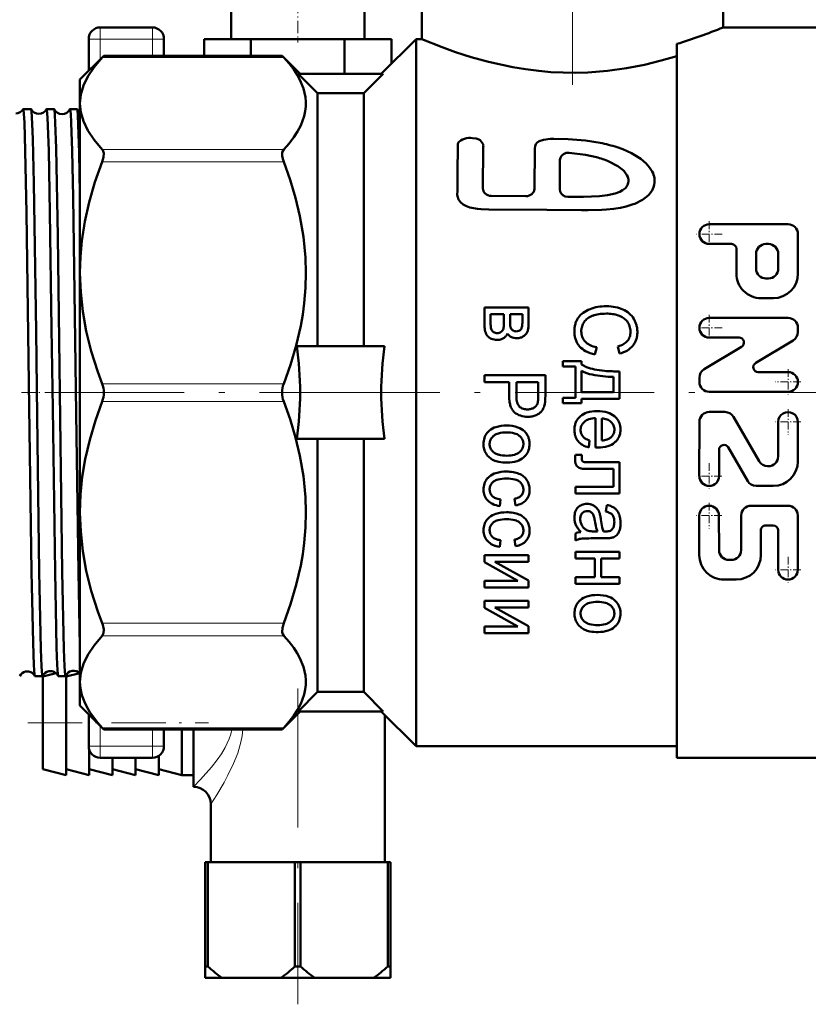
# Model space of a CAD drawing. Extents: x -1438 to 1837, y -1701 to 699.
# Tile 72 of 90: x 975 to 1043, y -313 to -228. Entities that reach past the tile are written whole.
import ezdxf

# ---------------------------------------------------------------- set-up
doc = ezdxf.new("R2010")
doc.units = 0
doc.linetypes.add('DASHDOT', pattern=[18.5, 12, -3, 0.5, -3])

msp = doc.modelspace()

# ---------------------------------------------------------------- linework, layer by layer
at = {"color": 7, "linetype": 'DASHDOT', "lineweight": 18}
for p, q in [((1022.804, -203.546), (1022.804, -235.744)), ((905.429, -260.602), (978.96, -260.602)), ((977.298, -260.602), (1002.94, -260.602)), ((999.354, -260.602), (1064.754, -260.602)), ((999.104, -286.132), (999.104, -313.372))]:
    msp.add_line(p, q, dxfattribs=at)
at = {"color": 7, "lineweight": 50}
for p, q in [((1035.804, -229.102), (1035.804, -218.352)), ((1009.804, -225.352), (1009.804, -230.102)), ((993.354, -227.102), (993.354, -230.102)), ((1004.854, -227.102), (1004.854, -230.102)), ((984.304, -229.102), (982.054, -229.102)), ((986.554, -229.102), (984.304, -229.102)), ((1035.804, -229.102), (1043.804, -229.102)), ((981.054, -230.102), (981.054, -232.852)), ((987.554, -230.102), (987.554, -231.542)), ((995.062, -230.102), (991.021, -230.102)), ((991.021, -230.102), (991.021, -231.542)), ((1003.145, -230.102), (995.062, -230.102)), ((995.062, -230.102), (995.062, -231.542)), ((1007.187, -230.102), (1003.145, -230.102)), ((1003.145, -230.102), (1003.145, -233.102)), ((1006.304, -233.102), (1009.304, -230.102)), ((1007.187, -230.102), (1007.187, -232.219)), ((1009.304, -260.602), (1009.304, -230.102)), ((1009.304, -230.102), (1009.804, -230.102)), ((1031.804, -260.602), (1031.804, -230.531)), ((980.304, -233.602), (982.363, -231.542)), ((982.221, -231.694), (982.363, -231.542)), ((997.744, -231.542), (982.363, -231.542)), ((997.744, -231.542), (997.886, -231.694)), ((999.304, -233.102), (997.744, -231.542)), ((1006.467, -233.102), (999.14, -233.102)), ((1000.804, -234.776), (999.14, -233.102)), ((1004.804, -234.776), (1006.467, -233.102)), ((980.304, -235.657), (980.304, -233.602)), ((1000.804, -234.776), (1004.804, -234.776)), ((1000.804, -256.602), (1000.804, -234.776)), ((1004.804, -256.602), (1004.804, -234.776)), ((980.304, -250.269), (980.304, -235.657)), ((975.41, -236.142), (976.083, -236.142)), ((977.428, -236.142), (978.067, -236.142)), ((979.444, -236.142), (980.053, -236.142)), ((1015.101, -239.186), (1014.834, -238.83)), ((1015.098, -239.473), (1015.073, -242.995)), ((1019.562, -239.557), (1019.525, -243.033)), ((1021.728, -240.536), (1021.703, -243.072)), ((1026.675, -241.028), (1025.948, -240.662)), ((1015.795, -243.631), (1018.788, -243.659)), ((1025.83, -243.574), (1026.489, -243.427)), ((1041.417, -246.083), (1034.614, -246.083)), ((1042.268, -250.335), (1042.268, -246.933)), ((1036.528, -247.784), (1034.614, -247.784)), ((1039.717, -247.784), (1039.504, -247.784)), ((1036.953, -250.335), (1036.953, -248.209)), ((1038.654, -249.909), (1038.654, -248.634)), ((1040.567, -249.909), (1040.567, -248.634)), ((980.304, -260.602), (980.304, -250.269)), ((1039.717, -250.76), (1039.504, -250.76)), ((1040.142, -252.461), (1039.079, -252.461)), ((1015.212, -254.8), (1015.212, -253.257)), ((1019.02, -253.257), (1015.212, -253.257)), ((1015.743, -254.6), (1015.743, -253.837)), ((1016.887, -253.837), (1015.743, -253.837)), ((1016.887, -254.539), (1016.887, -253.837)), ((1017.417, -254.455), (1017.417, -253.837)), ((1018.485, -253.837), (1017.417, -253.837)), ((1018.485, -254.475), (1018.485, -253.837)), ((1019.02, -254.594), (1019.02, -253.257)), ((1016.876, -254.864), (1016.884, -254.727)), ((1016.884, -254.727), (1016.887, -254.539)), ((1017.417, -254.455), (1017.42, -254.64)), ((1017.42, -254.64), (1017.428, -254.768)), ((1041.411, -254.161), (1034.608, -254.161)), ((1016.162, -255.453), (1016.23, -255.464)), ((1016.23, -255.464), (1016.309, -255.47)), ((1018.367, -255.13), (1018.303, -255.208)), ((1042.261, -255.38), (1042.261, -255.012)), ((1015.474, -255.718), (1015.515, -255.764)), ((1037.183, -255.862), (1034.608, -255.862)), ((1041.848, -256.11), (1038.617, -258.048)), ((1006.593, -256.602), (999.014, -256.602)), ((1024.904, -256.697), (1024.729, -257.322)), ((1026.715, -256.626), (1026.876, -257.241)), ((1037.402, -256.652), (1034.17, -258.59)), ((1021.983, -258.356), (1021.983, -257.879)), ((1023.592, -257.879), (1021.983, -257.879)), ((1023.592, -258.185), (1023.592, -257.879)), ((1023.062, -258.356), (1021.983, -258.356)), ((1023.062, -261.049), (1023.062, -258.356)), ((1023.592, -260.578), (1023.592, -258.739)), ((1026.869, -261.155), (1026.869, -258.772)), ((1041.411, -258.838), (1038.836, -258.838)), ((1015.212, -259.716), (1015.212, -259.091)), ((1020.468, -259.091), (1015.212, -259.091)), ((1017.349, -259.716), (1015.212, -259.716)), ((1017.349, -260.927), (1017.349, -259.716)), ((1017.969, -260.937), (1017.969, -259.716)), ((1019.848, -259.716), (1017.969, -259.716)), ((1019.848, -260.924), (1019.848, -259.716)), ((1020.468, -260.872), (1020.468, -259.091)), ((1026.335, -260.578), (1026.335, -259.255)), ((1033.758, -259.688), (1033.758, -259.32)), ((980.304, -270.934), (980.304, -260.602)), ((1009.304, -291.102), (1009.304, -260.602)), ((1026.335, -260.578), (1023.592, -260.578)), ((1031.804, -292.102), (1031.804, -260.602)), ((1041.411, -260.539), (1034.608, -260.539)), ((1019.836, -261.282), (1019.844, -261.136)), ((1019.844, -261.136), (1019.848, -260.924)), ((1020.455, -261.287), (1020.464, -261.107)), ((1020.464, -261.107), (1020.468, -260.872)), ((1021.983, -261.525), (1021.983, -261.049)), ((1023.062, -261.049), (1021.983, -261.049)), ((1023.592, -261.525), (1021.983, -261.525)), ((1026.869, -261.155), (1023.592, -261.155)), ((1023.592, -261.525), (1023.592, -261.155)), ((1018.845, -262.049), (1018.926, -262.051)), ((1034.609, -262.276), (1035.965, -262.277)), ((1024.801, -265.347), (1024.801, -262.796)), ((1025.331, -264.738), (1025.331, -262.829)), ((1026.127, -263.13), (1026.148, -263.15)), ((1033.758, -263.125), (1033.754, -267.802)), ((1036.701, -262.702), (1038.912, -266.532)), ((1040.561, -263.131), (1040.559, -266.107)), ((1042.262, -263.133), (1042.259, -266.534)), ((1006.593, -264.602), (999.014, -264.602)), ((1000.804, -286.428), (1000.804, -264.602)), ((1004.804, -286.428), (1004.804, -264.602)), ((1024.288, -264.732), (1024.205, -265.331)), ((1024.801, -265.347), (1024.815, -265.348)), ((1024.815, -265.348), (1024.852, -265.349)), ((1024.852, -265.349), (1024.891, -265.349)), ((1024.891, -265.349), (1024.922, -265.349)), ((1024.922, -265.35), (1024.946, -265.35)), ((1024.946, -265.35), (1024.964, -265.35)), ((1024.964, -265.35), (1024.973, -265.35)), ((1035.457, -265.535), (1035.455, -267.804)), ((1036.25, -265.323), (1037.929, -268.23)), ((1023.038, -266.334), (1023.037, -266.436)), ((1023.044, -266.218), (1023.038, -266.334)), ((1023.052, -266.101), (1023.044, -266.218)), ((1023.065, -265.969), (1023.052, -266.101)), ((1023.603, -265.969), (1023.065, -265.969)), ((1023.603, -266.223), (1023.603, -265.969)), ((1023.606, -266.313), (1023.603, -266.223)), ((1023.613, -266.378), (1023.606, -266.313)), ((1023.769, -266.582), (1023.775, -266.584)), ((1026.869, -266.61), (1024.359, -266.61)), ((1026.869, -269.302), (1026.869, -266.61)), ((1026.335, -267.189), (1024.438, -267.189)), ((1026.335, -268.726), (1026.335, -267.189)), ((1039.648, -266.957), (1039.708, -266.957)), ((1023.062, -269.302), (1023.062, -268.726)), ((1026.335, -268.726), (1023.062, -268.726)), ((1038.664, -268.655), (1040.131, -268.658)), ((1016.607, -269.823), (1016.524, -270.393)), ((1017.804, -269.775), (1017.901, -270.339)), ((1026.869, -269.302), (1023.062, -269.302)), ((980.304, -285.547), (980.304, -270.934)), ((1023.724, -270.938), (1023.653, -271)), ((1024.066, -270.206), (1024.037, -270.206)), ((1025.783, -270.306), (1025.697, -270.873)), ((1041.402, -270.358), (1038.213, -270.36)), ((1033.75, -271.215), (1033.753, -274.616)), ((1035.45, -271.213), (1035.453, -274.189)), ((1037.364, -271.211), (1037.366, -274.188)), ((1042.253, -271.207), (1042.257, -275.884)), ((1024.973, -272.586), (1024.736, -272.586)), ((1025.478, -272.586), (1025.501, -272.587)), ((1025.501, -272.587), (1025.541, -272.588)), ((1025.541, -272.588), (1025.571, -272.588)), ((1025.571, -272.588), (1025.593, -272.589)), ((1025.593, -272.589), (1025.61, -272.589)), ((1025.61, -272.589), (1025.623, -272.589)), ((1025.623, -272.589), (1025.633, -272.589)), ((1025.633, -272.589), (1025.64, -272.589)), ((1025.64, -272.589), (1025.645, -272.589)), ((1025.645, -272.589), (1025.646, -272.589)), ((1026.202, -272.425), (1026.16, -272.462)), ((1039.066, -272.486), (1039.067, -274.607)), ((1040.128, -272.06), (1039.49, -272.06)), ((1040.554, -272.484), (1040.557, -275.886)), ((1016.607, -273.337), (1016.524, -273.907)), ((1017.804, -273.289), (1017.901, -273.853)), ((1023.062, -273.356), (1023.062, -272.75)), ((1025.517, -273.172), (1024.657, -273.172)), ((1023.062, -274.921), (1023.062, -274.341)), ((1026.869, -274.341), (1023.062, -274.341)), ((1026.869, -274.921), (1026.869, -274.341)), ((1015.212, -275.244), (1015.212, -274.619)), ((1019.02, -274.619), (1015.212, -274.619)), ((1019.02, -275.199), (1019.02, -274.619)), ((1024.75, -274.921), (1023.062, -274.921)), ((1024.75, -276.528), (1024.75, -274.921)), ((1026.869, -274.921), (1025.284, -274.921)), ((1025.284, -276.528), (1025.284, -274.921)), ((1036.517, -275.039), (1036.304, -275.039)), ((1015.212, -275.244), (1018.098, -276.851)), ((1019.02, -275.199), (1016.116, -275.199)), ((1016.116, -275.199), (1019.02, -276.806)), ((980.167, -276.062), (980.304, -282.503)), ((1015.212, -277.431), (1015.212, -276.851)), ((1018.098, -276.851), (1015.212, -276.851)), ((1019.02, -277.431), (1019.02, -276.806)), ((1023.062, -277.108), (1023.062, -276.528)), ((1024.75, -276.528), (1023.062, -276.528)), ((1026.869, -276.528), (1025.284, -276.528)), ((1026.869, -277.108), (1026.869, -276.528)), ((1036.943, -276.735), (1035.88, -276.74)), ((1019.02, -277.431), (1015.212, -277.431)), ((1026.869, -277.108), (1023.062, -277.108)), ((1015.212, -279.18), (1015.212, -278.555)), ((1019.02, -278.555), (1015.212, -278.555)), ((1019.02, -279.135), (1019.02, -278.555)), ((1015.212, -279.18), (1018.098, -280.787)), ((1019.02, -279.135), (1016.116, -279.135)), ((1016.116, -279.135), (1019.02, -280.742)), ((1015.212, -281.367), (1015.212, -280.787)), ((1018.098, -280.787), (1015.212, -280.787)), ((1019.02, -281.367), (1019.02, -280.742)), ((1019.02, -281.367), (1015.212, -281.367)), ((976.419, -285.061), (977.075, -285.061)), ((977.104, -285.102), (978.251, -284.815)), ((977.104, -293.102), (977.104, -285.102)), ((978.436, -285.061), (979.06, -285.061)), ((979.104, -285.102), (980.28, -284.808)), ((979.104, -293.602), (979.104, -284.977)), ((980.304, -287.602), (980.304, -285.547)), ((1000.804, -286.428), (999.14, -288.102)), ((1000.804, -286.428), (1004.804, -286.428)), ((1004.804, -286.428), (1006.467, -288.102)), ((980.304, -287.602), (982.363, -289.662)), ((981.054, -288.352), (981.054, -291.102)), ((999.304, -288.102), (997.744, -289.662)), ((1006.467, -288.102), (999.14, -288.102)), ((1006.304, -288.102), (1009.304, -291.102)), ((1006.604, -288.402), (1006.604, -301.102)), ((982.363, -289.662), (982.221, -289.509)), ((997.886, -289.509), (997.744, -289.662)), ((997.744, -289.662), (982.363, -289.662)), ((987.554, -289.662), (987.554, -291.102)), ((989.104, -293.602), (989.104, -289.662)), ((990.104, -294.602), (990.104, -289.662)), ((1009.304, -291.102), (1031.804, -291.102)), ((981.104, -293.602), (981.104, -291.414)), ((984.304, -292.102), (982.054, -292.102)), ((983.104, -293.602), (983.104, -292.102)), ((986.554, -292.102), (984.304, -292.102)), ((985.104, -293.602), (985.104, -292.102)), ((987.104, -293.602), (987.104, -291.937)), ((1031.804, -292.102), (1043.804, -292.102)), ((977.104, -293.102), (979.104, -293.602)), ((979.104, -293.102), (981.104, -293.602)), ((981.104, -293.102), (983.104, -293.602)), ((983.104, -293.102), (985.104, -293.602)), ((985.104, -293.102), (987.104, -293.602)), ((987.104, -293.102), (989.104, -293.602)), ((990.104, -293.602), (989.104, -293.602)), ((991.604, -296.102), (991.604, -301.102)), ((991.104, -301.102), (991.348, -301.102)), ((991.104, -301.102), (991.104, -310.102)), ((991.348, -301.102), (991.348, -310.102)), ((998.86, -301.102), (991.348, -301.102)), ((998.86, -301.102), (998.86, -310.102)), ((998.86, -301.102), (999.348, -301.102)), ((999.348, -301.102), (999.348, -310.102)), ((1006.86, -301.102), (999.348, -301.102)), ((1006.86, -301.102), (1006.86, -310.102)), ((1006.86, -301.102), (1007.104, -301.102)), ((1007.104, -301.102), (1007.104, -310.102)), ((991.104, -310.102), (991.348, -310.102)), ((991.104, -311.102), (991.104, -310.102)), ((998.86, -310.102), (999.348, -310.102)), ((1006.86, -310.102), (1007.104, -310.102)), ((1007.104, -311.102), (1007.104, -310.102)), ((991.104, -311.102), (992.559, -311.102)), ((997.649, -311.102), (992.559, -311.102)), ((997.649, -311.102), (1000.559, -311.102)), ((1005.649, -311.102), (1000.559, -311.102)), ((1005.649, -311.102), (1007.104, -311.102))]:
    msp.add_line(p, q, dxfattribs=at)
at = {"color": 7, "linetype": 'DASHDOT', "lineweight": 18, "ltscale": 0.090015}
msp.add_line((999.104, -226.802), (999.104, -230.402), dxfattribs=at)
at = {"color": 7, "lineweight": 18}
for p, q in [((982.054, -230.102), (982.054, -229.102)), ((986.554, -230.102), (986.554, -229.102)), ((982.054, -230.102), (981.054, -230.102)), ((982.054, -230.102), (982.054, -231.852)), ((986.554, -230.102), (982.054, -230.102)), ((987.554, -230.102), (986.554, -230.102)), ((986.554, -230.102), (986.554, -231.542)), ((997.886, -231.694), (982.221, -231.694)), ((997.886, -239.62), (982.221, -239.62)), ((997.886, -240.702), (982.221, -240.702)), ((997.886, -259.836), (982.221, -259.836)), ((997.886, -261.367), (982.221, -261.367)), ((997.886, -280.501), (982.221, -280.501)), ((997.886, -281.584), (982.221, -281.584)), ((982.054, -289.352), (982.054, -291.102)), ((997.886, -289.509), (982.221, -289.509)), ((986.554, -289.662), (986.554, -291.102)), ((981.054, -291.102), (982.054, -291.102)), ((982.054, -291.102), (982.054, -292.102)), ((986.554, -291.102), (982.054, -291.102)), ((986.554, -291.102), (987.554, -291.102)), ((986.554, -291.102), (986.554, -292.102))]:
    msp.add_line(p, q, dxfattribs=at)
at = {"color": 7, "linetype": 'DASHDOT', "lineweight": 18, "ltscale": 0.055273}
for p, q in [((1034.614, -245.828), (1034.614, -248.039)), ((1034.608, -253.906), (1034.608, -256.117)), ((1035.713, -255.012), (1033.502, -255.012)), ((1041.411, -258.583), (1041.411, -260.794)), ((1042.516, -259.688), (1040.305, -259.688)), ((1042.517, -263.132), (1040.306, -263.132)), ((1034.605, -266.698), (1034.605, -268.909)), ((1035.71, -267.803), (1033.499, -267.803)), ((1034.6, -270.108), (1034.6, -272.319)), ((1035.706, -271.214), (1033.495, -271.214)), ((1041.407, -274.78), (1041.407, -276.99)), ((1042.512, -275.885), (1040.301, -275.885))]:
    msp.add_line(p, q, dxfattribs=at)
at = {"color": 7, "linetype": 'DASHDOT', "lineweight": 18, "ltscale": 0.05527}
msp.add_line((1035.72, -246.933), (1033.509, -246.933), dxfattribs=at)
at = {"color": 7, "linetype": 'DASHDOT', "lineweight": 18, "ltscale": 0.041788}
msp.add_line((975.263, -260.602), (976.934, -260.602), dxfattribs=at)
at = {"color": 7, "linetype": 'DASHDOT', "lineweight": 18, "ltscale": 0.040802}
msp.add_line((977.284, -260.602), (978.916, -260.602), dxfattribs=at)
at = {"color": 7, "linetype": 'DASHDOT', "lineweight": 18, "ltscale": 0.055272}
msp.add_line((1041.411, -262.026), (1041.411, -264.237), dxfattribs=at)
at = {"color": 7, "linetype": 'DASHDOT', "lineweight": 18, "ltscale": 0.389999}
msp.add_line((975.804, -289.102), (991.404, -289.102), dxfattribs=at)
at = {"color": 7, "lineweight": 50}
for points in [[(1009.804, -230.102), (1011.558, -230.807), (1012.711, -231.223), (1014.061, -231.659), (1015.566, -232.078), (1017.658, -232.535), (1018.76, -232.716), (1019.891, -232.858), (1020.941, -232.948), (1022.003, -232.999), (1023.069, -233.01), (1024.135, -232.979), (1025.829, -232.846), (1027.478, -232.618), (1029.017, -232.32), (1030.47, -231.966), (1031.804, -231.58)], [(982.221, -231.694), (981.515, -232.527), (980.978, -233.333), (980.601, -234.119), (980.378, -234.891), (980.304, -235.657)], [(997.886, -239.62), (998.344, -239.101), (998.748, -238.575), (999.079, -238.067), (999.353, -237.554), (999.655, -236.744), (999.746, -236.335), (999.795, -235.925), (999.801, -235.517), (999.766, -235.109), (999.594, -234.369), (999.291, -233.635), (999.042, -233.185), (998.748, -232.739), (998.344, -232.214), (997.886, -231.694)], [(980.304, -235.657), (980.378, -236.423), (980.601, -237.196), (980.978, -237.981), (981.515, -238.787), (982.221, -239.62)], [(975.41, -236.142), (975.412, -236.143), (975.413, -236.144), (975.416, -236.148), (975.421, -236.157), (975.43, -236.19), (975.47, -236.569), (975.509, -237.31), (975.586, -239.745), (975.694, -245.094), (975.931, -261.863), (976.134, -276.062)], [(976.092, -236.151), (976.102, -236.186), (976.123, -236.337), (976.185, -237.411), (976.23, -238.748), (976.317, -242.542), (976.51, -255.292), (976.605, -262.642), (976.795, -276.062)], [(977.428, -236.142), (977.431, -236.143), (977.433, -236.145), (977.437, -236.152), (977.443, -236.168), (977.454, -236.225), (977.507, -236.875), (977.604, -239.737), (977.712, -245.076), (977.859, -255.084), (977.95, -261.973), (978.152, -276.062)], [(978.077, -236.153), (978.095, -236.235), (978.13, -236.63), (978.166, -237.324), (978.235, -239.509), (978.379, -247.098), (978.592, -262.828), (978.78, -276.062)], [(979.444, -236.142), (979.446, -236.143), (979.448, -236.144), (979.451, -236.148), (979.455, -236.157), (979.464, -236.19), (979.504, -236.569), (979.544, -237.308), (979.62, -239.745), (979.704, -243.744), (979.861, -254.019), (979.971, -262.398), (980.167, -276.062)], [(980.064, -236.157), (980.083, -236.252), (980.121, -236.702), (980.158, -237.483), (980.231, -239.924), (980.304, -243.417)], [(1014.834, -238.83), (1014.658, -238.741), (1014.502, -238.694), (1014.174, -238.641)], [(1013.158, -238.844), (1013.01, -238.981), (1012.922, -239.158), (1012.912, -239.246)], [(1013.479, -238.703), (1013.307, -238.764), (1013.158, -238.844)], [(1025.183, -239.057), (1023.929, -238.859), (1022.429, -238.737), (1021.21, -238.71), (1020.894, -238.72), (1020.315, -238.787), (1019.945, -238.908), (1019.745, -239.045), (1019.638, -239.182), (1019.579, -239.339), (1019.562, -239.557)], [(1027.915, -239.957), (1027.144, -239.612), (1026.663, -239.44)], [(982.221, -240.702), (982.34, -240.293), (982.358, -239.95), (982.272, -239.686), (982.221, -239.62)], [(997.886, -239.62), (997.767, -239.85), (997.749, -240.168), (997.797, -240.43), (997.886, -240.702)], [(1022.522, -239.91), (1022.267, -239.93), (1022.038, -240.024), (1021.869, -240.168), (1021.763, -240.349), (1021.728, -240.536)], [(1024.867, -240.293), (1023.942, -240.088), (1022.522, -239.91)], [(1029.178, -240.846), (1028.709, -240.443), (1028.2, -240.116), (1027.915, -239.957)], [(982.221, -240.702), (981.594, -242.464), (981.097, -244.178), (980.723, -245.854), (980.469, -247.502), (980.345, -248.889), (980.304, -250.269)], [(997.886, -259.836), (998.472, -258.199), (998.965, -256.535), (999.353, -254.848), (999.523, -253.873), (999.655, -252.892), (999.766, -251.579), (999.804, -250.263), (999.766, -248.946), (999.594, -247.159), (999.291, -245.387), (998.911, -243.804), (998.44, -242.241), (997.886, -240.702)], [(1027.195, -241.425), (1026.733, -241.065), (1026.675, -241.028)], [(1029.697, -241.544), (1029.461, -241.173), (1029.178, -240.846)], [(1027.51, -241.847), (1027.27, -241.505), (1027.195, -241.425)], [(1027.638, -242.396), (1027.631, -242.222), (1027.575, -242.002), (1027.51, -241.847)], [(1027.128, -243.155), (1027.375, -242.959), (1027.505, -242.803)], [(1029.395, -243.534), (1029.676, -243.158), (1029.808, -242.885)], [(1012.871, -243.195), (1012.862, -243.533), (1012.878, -243.672)], [(1012.878, -243.672), (1012.964, -243.943), (1013.139, -244.184), (1013.367, -244.37), (1013.652, -244.519), (1013.959, -244.628), (1014.607, -244.753), (1014.937, -244.787), (1015.593, -244.798)], [(1021.703, -243.072), (1021.734, -243.262), (1021.831, -243.436), (1021.988, -243.58), (1022.187, -243.674), (1022.414, -243.711)], [(1022.414, -243.711), (1023.754, -243.719), (1025.138, -243.661), (1025.83, -243.574)], [(1026.489, -243.427), (1026.89, -243.283), (1027.128, -243.155)], [(1028.182, -244.309), (1028.85, -243.97), (1029.192, -243.729), (1029.395, -243.534)], [(1026.961, -244.659), (1027.437, -244.552), (1028.055, -244.361), (1028.182, -244.309)], [(1015.593, -244.798), (1020.588, -244.851), (1023.587, -244.866), (1024.155, -244.863)], [(1024.155, -244.863), (1025.346, -244.844), (1025.755, -244.819)], [(1025.755, -244.819), (1026.348, -244.758), (1026.961, -244.659)], [(980.304, -250.269), (980.364, -251.934), (980.545, -253.609), (980.849, -255.307), (981.28, -257.039), (981.844, -258.814), (982.221, -259.836)], [(982.221, -261.367), (981.635, -263.005), (981.142, -264.669), (980.755, -266.356), (980.506, -267.873), (980.355, -269.4), (980.304, -270.934)], [(997.886, -280.501), (998.472, -278.864), (998.965, -277.2), (999.353, -275.513), (999.523, -274.538), (999.655, -273.557), (999.766, -272.244), (999.804, -270.927), (999.766, -269.611), (999.594, -267.824), (999.291, -266.052), (998.911, -264.469), (998.44, -262.906), (997.886, -261.367)], [(980.304, -270.934), (980.364, -272.599), (980.545, -274.274), (980.849, -275.972), (981.28, -277.703), (981.844, -279.479), (982.221, -280.501)], [(976.134, -276.062), (976.262, -282.198), (976.33, -284.122), (976.384, -284.914), (976.402, -285.027), (976.411, -285.054)], [(976.795, -276.062), (976.937, -282.743), (976.993, -284.233), (977.047, -284.968), (977.066, -285.051), (977.07, -285.058), (977.072, -285.06), (977.075, -285.061)], [(978.152, -276.062), (978.291, -282.59), (978.346, -284.097), (978.4, -284.904), (978.418, -285.022), (978.427, -285.051)], [(978.78, -276.062), (978.921, -282.743), (978.977, -284.233), (979.032, -284.968), (979.051, -285.051), (979.055, -285.058), (979.057, -285.06), (979.06, -285.061)], [(982.221, -281.584), (982.341, -281.35), (982.358, -281.034), (982.273, -280.648), (982.221, -280.501)], [(997.886, -280.501), (997.769, -280.902), (997.75, -281.264), (997.797, -281.445), (997.886, -281.584)], [(982.221, -281.584), (981.515, -282.416), (980.978, -283.222), (980.601, -284.008), (980.378, -284.781), (980.304, -285.547)], [(997.886, -289.509), (998.344, -288.99), (998.748, -288.464), (999.079, -287.956), (999.353, -287.443), (999.655, -286.633), (999.746, -286.224), (999.795, -285.814), (999.801, -285.406), (999.766, -284.998), (999.594, -284.258), (999.291, -283.524), (999.042, -283.075), (998.748, -282.629), (998.344, -282.103), (997.886, -281.584)], [(980.304, -285.547), (980.345, -286.12), (980.47, -286.697), (980.68, -287.279), (980.895, -287.721), (981.159, -288.169), (981.845, -289.087), (982.221, -289.509)]]:
    msp.add_lwpolyline(points, dxfattribs=at)
at = {"color": 7, "lineweight": 18}
for points in [[(990.104, -294.602), (990.696, -293.989), (991.642, -292.925), (992.143, -292.289), (992.504, -291.773), (992.835, -291.225), (993.185, -290.469), (993.314, -290.071), (993.402, -289.662)], [(991.604, -296.102), (992.109, -295.304), (992.741, -294.23), (993.076, -293.609), (993.564, -292.592), (993.913, -291.709), (994.19, -290.767), (994.298, -290.22), (994.367, -289.662)]]:
    msp.add_lwpolyline(points, dxfattribs=at)
at = {"color": 7, "lineweight": 50}
for centre, radius, start, end in [((982.054, -230.102), 1, 90, 180.00001), ((986.554, -230.102), 1, 0, 90), ((1019.506, -189.837), 42.512, 286.81523, 292.54241), ((974.757, -235.783), 0.742, 269.70993, 330.41644), ((975.412, -236.153), 0.0106, 104.50337, 161.18609), ((976.08, -236.154), 0.0122, 14.5031, 72.02455), ((976.754, -235.818), 0.742, 206.65624, 269.91092), ((976.757, -235.818), 0.742, 269.69009, 333.33104), ((977.432, -236.154), 0.0125, 107.84193, 165.36647), ((978.062, -236.156), 0.015, 10.54724, 67.9554), ((978.754, -235.854), 0.74, 203.84143, 269.95408), ((978.758, -235.854), 0.741, 269.66051, 336.12592), ((979.45, -236.157), 0.0154, 111.91768, 169.35409), ((980.045, -236.16), 0.0194, 6.91803, 63.15748), ((980.743, -235.898), 0.727, 200.88308, 232.81229), ((1013.984, -240.468), 1.836, 84.05544, 105.96292), ((2090.412, -252.406), 1077.58, 179.300211, 179.510198), ((1014.449, -239.323), 0.667, 346.93515, 11.85388), ((1022.898, -250.985), 12.143, 71.93693, 79.1561), ((1022.766, -248.253), 8.232, 67.25433, 75.21312), ((1027.97, -242.432), 1.941, 10.04739, 27.20726), ((1026.702, -242.317), 0.939, 328.83825, 355.17572), ((1028.224, -242.34), 1.675, 341.01873, 8.47137), ((1034.614, -246.933), 0.85, 90, 270), ((1041.417, -246.933), 0.85, 0, 90), ((1036.528, -248.209), 0.425, 0, 90), ((1039.504, -248.634), 0.85, 90, 179.99999), ((1039.717, -248.634), 0.85, 0, 90), ((1039.079, -250.335), 2.126, 179.99999, 270), ((1039.504, -249.909), 0.85, 179.99999, 270), ((1039.717, -249.909), 0.85, 270, 360), ((1040.142, -250.335), 2.126, 270, 360), ((1024.792, -255.193), 1.82, 125.94094, 144.06515), ((1025.233, -255.8), 2.57, 110.79895, 125.96167), ((1025.632, -256.849), 3.692, 100.03708, 110.81963), ((1025.484, -256.595), 2.784, 98.52182, 109.33105), ((1025.729, -257.391), 4.243, 89.99793, 100.04197), ((1025.732, -258.252), 4.46, 89.99918, 98.52678), ((1025.729, -257.306), 4.158, 78.87332, 90.00189), ((1025.733, -257.33), 3.539, 81.65052, 90.0012), ((1025.749, -257.22), 3.427, 73.16084, 81.65253), ((1025.993, -255.965), 2.791, 65.26843, 78.88289), ((1026.247, -255.579), 1.712, 56.66306, 73.18738), ((1026.19, -255.539), 2.323, 49.2253, 65.28288), ((1026.458, -255.229), 1.913, 31.43602, 49.23165), ((1017.653, -254.8), 2.441, 180.00084, 187.03061), ((1018.959, -254.6), 3.216, 180.0006, 184.37948), ((1019.046, -254.631), 1.624, 184.83257, 189.32591), ((1016.885, -254.587), 1.597, 349.76795, 355.72467), ((1015.383, -254.475), 3.103, 355.72629, 359.99966), ((1014.388, -254.594), 4.631, 356.95476, 359.99972), ((1025.149, -255.257), 2.17, 164.4251, 172.87202), ((1024.876, -255.182), 1.887, 154.71567, 164.41916), ((1024.593, -255.048), 1.574, 144.10395, 154.70911), ((1024.966, -255.312), 1.399, 154.30153, 162.84873), ((1025.121, -255.386), 1.571, 146.2517, 154.30075), ((1024.836, -255.197), 1.229, 126.07507, 146.1929), ((1025.137, -255.609), 1.74, 109.30365, 126.10119), ((1026.399, -255.348), 1.435, 38.52795, 56.66535), ((1026.538, -255.236), 1.257, 27.97924, 38.47852), ((1026.48, -255.266), 1.322, 17.71285, 27.9753), ((1026.206, -255.381), 2.207, 23.54533, 31.39132), ((1026.299, -255.34), 2.106, 15.49769, 23.54219), ((1026.276, -255.346), 2.129, 7.55183, 15.49305), ((1034.608, -255.012), 0.85, 90, 270), ((1041.411, -255.012), 0.85, 0, 90), ((1016.747, -254.912), 1.528, 187.0351, 195.91853), ((1016.464, -254.992), 1.233, 195.92686, 206.88955), ((1016.168, -255.142), 0.902, 206.90067, 219.68808), ((1017.313, -254.726), 1.565, 184.38126, 190.65811), ((1016.79, -254.824), 1.033, 190.66605, 200.10212), ((1016.223, -255.032), 0.429, 200.12492, 214.76013), ((1016.182, -255.059), 0.38, 214.87344, 238.8018), ((1016.273, -254.909), 0.556, 238.81049, 258.44653), ((1016.309, -254.887), 0.583, 270.0027, 287.38276), ((1016.297, -254.847), 0.625, 287.38919, 304.22742), ((1016.363, -254.944), 0.508, 304.22249, 324.47067), ((1016.416, -254.982), 0.442, 324.50965, 346.34619), ((1015.983, -254.878), 0.887, 346.41798, 352.07513), ((1014.71, -254.701), 2.172, 352.07695, 355.69242), ((1016.508, -255.249), 0.733, 320.06744, 339.58849), ((1018, -254.964), 0.97, 213.91755, 228.09222), ((1017.958, -254.81), 0.521, 189.33062, 197.25966), ((1017.896, -254.828), 0.456, 197.30458, 215.06886), ((1018.039, -254.728), 0.631, 215.08196, 230.10499), ((1017.926, -254.862), 0.456, 230.16646, 250.78916), ((1017.948, -254.8), 0.521, 250.79257, 270.00396), ((1017.948, -254.605), 0.717, 270.00281, 287.67795), ((1018.053, -254.935), 0.37, 287.65505, 312.45204), ((1017.946, -254.87), 0.495, 328.29137, 341.11602), ((1017.378, -254.676), 1.096, 341.13123, 349.76225), ((1017.982, -254.873), 1.06, 305.21844, 320.83847), ((1018.194, -255.046), 0.786, 320.84813, 339.08996), ((1018.086, -255.006), 0.901, 339.14125, 347.25096), ((1017.14, -254.792), 1.872, 347.256, 352.88751), ((1016.419, -254.702), 2.598, 352.88875, 356.95421), ((1026.026, -255.367), 3.054, 172.87602, 179.9982), ((1025.205, -255.367), 2.233, 180.00282, 189.3835), ((1025.021, -255.315), 1.454, 171.54889, 179.9973), ((1025.078, -255.315), 1.511, 180.00233, 189.86283), ((1024.94, -255.303), 1.372, 162.85193, 171.54326), ((1024.805, -255.362), 1.234, 189.86929, 200.77187), ((1026.37, -255.301), 1.437, 8.27528, 17.70643), ((1026.612, -255.419), 1.195, 341.57532, 351.40286), ((1025.939, -255.364), 1.873, 0.00137, 8.26943), ((1026.245, -255.363), 1.567, 351.40954, 359.99845), ((1026.105, -255.376), 2.302, 351.24812, 359.99837), ((1026.048, -255.377), 2.359, 0.00193, 7.54837), ((1041.411, -255.38), 0.85, 300.96376, 360), ((1016.121, -255.179), 0.842, 223.98619, 248.49043), ((1016.366, -254.563), 1.505, 248.42611, 266.61384), ((1016.277, -254.839), 1.227, 270.00194, 285.28106), ((1016.357, -255.13), 0.925, 285.2767, 302.93833), ((1016.346, -255.114), 0.944, 302.95121, 320.05249), ((1017.902, -255.072), 0.825, 228.108, 243.42622), ((1017.926, -255.024), 0.878, 243.4274, 257.95913), ((1018.009, -254.639), 1.272, 257.95451, 270.00099), ((1018.009, -254.761), 1.15, 270.00215, 286.40041), ((1018.084, -255.017), 0.883, 286.39928, 305.18694), ((1024.778, -255.437), 1.8, 189.39178, 199.83127), ((1024.707, -255.462), 1.724, 199.84112, 210.75979), ((1024.776, -255.421), 1.806, 210.76649, 221.40672), ((1024.772, -255.375), 1.198, 200.778, 212.03407), ((1024.856, -255.322), 1.298, 212.03597, 222.81673), ((1024.867, -255.311), 1.313, 222.87119, 243.84225), ((1025.371, -254.287), 2.455, 243.79882, 259.03062), ((1026.051, -254.303), 2.416, 285.95966, 299.68772), ((1026.693, -255.429), 1.119, 299.65966, 319.96195), ((1026.738, -255.468), 1.06, 320.03044, 330.88153), ((1026.702, -255.449), 1.101, 330.88781, 341.56802), ((1026.714, -255.494), 1.68, 320.25199, 330.81238), ((1026.703, -255.488), 1.692, 330.81548, 341.36587), ((1026.594, -255.451), 1.808, 341.37397, 351.23879), ((1037.183, -256.287), 0.425, 300.96376, 90), ((971.284, -260.621), 28.02, 0.03936, 8.24697), ((1034.323, -260.621), 28.02, 171.753, 179.96066), ((1024.826, -255.374), 1.874, 221.45927, 241.65204), ((1025.429, -254.261), 3.14, 241.61551, 257.11123), ((1026.227, -254.751), 2.574, 284.60441, 300.76466), ((1026.626, -255.419), 1.795, 300.73643, 320.20569), ((1024.803, -256.354), 2.195, 236.53485, 249.34768), ((1038.836, -258.413), 0.425, 120.96376, 270), ((1025.157, -255.65), 3.463, 243.13832, 259.38374), ((1025.637, -254.144), 4.558, 249.33331, 258.19494), ((1026.756, -247.143), 12.119, 259.36392, 268.00971), ((1026.096, -251.952), 6.797, 258.19091, 265.60429), ((1026.707, -244.003), 14.77, 265.60223, 270.62769), ((1034.608, -259.32), 0.85, 120.96376, 179.99999), ((1041.411, -259.688), 0.85, 270, 90), ((980.243, -260.599), 2.121, 359.93203, 21.08319), ((999.865, -260.599), 2.121, 158.91658, 180.06821), ((1034.608, -259.688), 0.85, 179.99999, 270), ((980.242, -260.604), 2.121, 338.91681, 0.06714), ((999.865, -260.604), 2.121, 179.93179, 201.08342), ((971.293, -260.583), 28.011, 351.75168, 359.96198), ((1034.324, -260.583), 28.02, 180.03936, 188.24697), ((1021.001, -260.927), 3.652, 180.00219, 187.80293), ((1019.295, -261.16), 1.93, 187.81241, 198.53982), ((1020.466, -260.937), 2.497, 180.00083, 186.91004), ((1019.338, -261.073), 1.361, 186.91521, 196.27213), ((1018.998, -261.172), 1.007, 196.28758, 208.82637), ((1019.16, -261.309), 0.671, 321.78771, 342.83157), ((1019.21, -261.332), 0.617, 343.54805, 351.15389), ((1017.886, -261.126), 1.956, 351.15798, 355.42995), ((1018.826, -261.295), 1.619, 337.1447, 349.47374), ((1018.795, -261.262), 1.655, 348.55969, 352.93058), ((1017.109, -261.053), 3.355, 352.93137, 356.00242), ((1018.816, -261.32), 1.425, 198.56407, 212.94104), ((1018.42, -261.576), 0.953, 212.97917, 230.50169), ((1018.825, -261.084), 1.591, 230.52626, 251.39587), ((1018.67, -261.352), 0.632, 208.8558, 224.63565), ((1018.761, -261.262), 0.761, 224.69347, 248.1034), ((1018.906, -260.903), 1.147, 248.06145, 266.97911), ((1018.927, -260.813), 1.238, 269.99802, 284.83755), ((1019.018, -261.158), 0.881, 284.82795, 302.47793), ((1019.067, -261.235), 0.79, 302.48056, 321.75849), ((1019.049, -261.147), 1.534, 293.69511, 306.69271), ((1019.328, -261.522), 1.066, 306.68824, 322.35381), ((1019.279, -261.485), 1.127, 322.37575, 337.11967), ((1024.514, -263.838), 1.579, 106.86815, 130.42991), ((1024.932, -265.208), 3.011, 89.98847, 106.92706), ((1024.934, -265.383), 3.186, 73.42141, 90.01084), ((1025.378, -263.895), 1.633, 50.13787, 73.46494), ((1034.609, -263.126), 0.85, 89.95174, 179.95174), ((1035.965, -263.127), 0.85, 30, 89.95174), ((1041.411, -263.132), 0.85, 359.95174, 179.95174), ((1018.947, -260.723), 1.972, 251.35927, 270.01534), ((1018.948, -260.744), 1.952, 269.99914, 281.2957), ((1019.012, -261.064), 1.624, 281.2927, 293.69588), ((1024.441, -263.732), 1.456, 156.61027, 169.15991), ((1024.365, -263.7), 1.374, 143.26211, 156.59296), ((1024.456, -263.768), 1.488, 130.49277, 143.25293), ((1024.502, -263.887), 1.017, 130.64218, 149.02004), ((1024.549, -263.942), 1.089, 108.28987, 130.60882), ((1024.916, -265.045), 2.252, 92.92756, 108.3431), ((1025.24, -264.406), 1.58, 69.30783, 86.67945), ((1025.436, -263.887), 1.025, 47.62679, 69.34255), ((1025.525, -263.798), 0.899, 23.05018, 46.07872), ((1025.445, -263.813), 1.527, 31.34166, 50.10629), ((1025.568, -263.738), 1.382, 11.50628, 31.33089), ((1016.497, -264.933), 1.353, 141.34563, 161.75384), ((1016.592, -265.007), 1.473, 135.97134, 141.4009), ((1016.704, -265.116), 1.63, 130.81747, 135.97172), ((1016.645, -265.051), 1.542, 106.60973, 130.73113), ((1016.691, -265.176), 1.086, 104.59555, 128.14663), ((1017.115, -266.615), 3.175, 89.98899, 106.67296), ((1017.116, -266.797), 2.761, 89.99978, 104.648), ((1017.117, -266.524), 3.084, 71.39216, 90.01525), ((1017.116, -266.792), 2.756, 75.32873, 89.99998), ((1017.542, -265.167), 1.077, 51.71612, 75.38196), ((1017.639, -264.979), 1.453, 44.07666, 71.45928), ((1017.535, -265.069), 1.591, 32.96849, 43.81005), ((1024.939, -263.827), 1.963, 169.17573, 179.99414), ((1024.98, -263.827), 2.005, 180.00245, 188.45464), ((1024.476, -263.902), 1.495, 188.46078, 198.24514), ((1024.566, -263.83), 1.06, 174.76708, 179.99936), ((1024.518, -263.83), 1.011, 180.00342, 188.9634), ((1024.446, -263.819), 0.939, 169.20898, 174.76573), ((1024.329, -263.86), 0.821, 188.97187, 198.9129), ((1024.367, -263.805), 0.859, 149.05317, 169.15494), ((1024.294, -263.872), 0.784, 198.91936, 209.34794), ((1025.629, -263.832), 0.792, 324.49969, 344.96486), ((1025.514, -263.802), 0.911, 0.02708, 23.01044), ((1025.576, -263.819), 0.847, 345.02647, 352.80005), ((1025.435, -263.801), 0.99, 352.80331, 359.99836), ((1025.395, -263.794), 1.56, 341.37452, 359.97428), ((1025.404, -263.77), 1.55, 5.51646, 11.46754), ((1025.149, -263.795), 1.806, 0.00085, 5.51464), ((1016.836, -265.044), 1.71, 161.78829, 179.98645), ((1016.65, -265.044), 0.993, 173.52735, 179.99934), ((1016.529, -265.03), 0.871, 166.61804, 173.52504), ((1016.476, -265.018), 0.817, 146.10882, 166.55818), ((1016.672, -265.151), 1.054, 128.18622, 146.08372), ((1017.478, -265.247), 1.179, 45.63786, 51.6382), ((1017.617, -265.104), 0.98, 39.04376, 45.63902), ((1017.718, -265.023), 0.85, 19.24163, 39.08027), ((1017.655, -265.044), 0.917, 0.02809, 19.18604), ((1017.671, -264.981), 1.429, 21.48765, 32.96262), ((1017.646, -264.99), 1.455, 10.24347, 21.47375), ((1017.347, -265.044), 1.759, 0.00264, 10.23097), ((1024.346, -263.944), 1.358, 198.25183, 209.02167), ((1024.274, -263.984), 1.276, 209.02636, 220.11072), ((1024.371, -263.901), 1.403, 220.15796, 240.00142), ((1024.314, -263.86), 0.807, 209.35059, 219.60321), ((1024.342, -263.836), 0.844, 219.6635, 239.05429), ((1024.85, -262.99), 1.83, 239.03246, 252.11084), ((1025.156, -262.557), 2.189, 274.59529, 286.8932), ((1025.548, -263.846), 0.841, 286.87737, 306.82479), ((1025.412, -263.689), 1.598, 286.4809, 309.82537), ((1025.443, -263.699), 1.021, 306.5626, 324.47666), ((1025.364, -263.634), 1.671, 309.90456, 315.35044), ((1025.509, -263.777), 1.467, 315.34981, 321.1724), ((1025.627, -263.871), 1.316, 321.11869, 341.33072), ((1016.781, -265.044), 1.655, 180.00193, 187.70908), ((1016.646, -265.062), 1.518, 187.71318, 195.75491), ((1016.643, -265.063), 1.515, 195.7578, 203.83286), ((1016.739, -265.02), 1.62, 203.83405, 211.63055), ((1016.555, -265.043), 0.899, 180.03565, 199.27091), ((1016.505, -265.06), 0.846, 199.33295, 219.10372), ((1016.611, -264.975), 0.981, 219.06747, 225.81256), ((1016.759, -264.822), 1.194, 225.81125, 231.91371), ((1016.69, -264.908), 1.084, 231.9909, 255.65317), ((1017.526, -264.898), 1.099, 285.00451, 308.30482), ((1017.543, -264.92), 1.071, 308.34318, 326.08548), ((1017.759, -265.066), 0.811, 326.10877, 346.63334), ((1017.714, -265.056), 0.857, 346.69374, 353.54468), ((1017.604, -265.044), 0.967, 353.54805, 359.99888), ((1017.721, -265.134), 1.37, 321.23058, 341.49001), ((1017.446, -265.043), 1.659, 341.53397, 359.97509), ((1024.681, -263.366), 2.022, 239.9712, 256.3977), ((1024.973, -262.216), 3.134, 269.98925, 286.53865), ((1035.882, -265.535), 0.425, 30, 179.9574), ((1016.605, -265.101), 1.464, 211.67799, 228.65359), ((1016.691, -265.003), 1.595, 228.66405, 244.84772), ((1016.736, -264.908), 1.7, 244.84786, 260.29291), ((1017.138, -263.169), 2.879, 255.59972, 269.99977), ((1017.17, -262.378), 4.266, 260.28134, 270.0022), ((1017.137, -263.456), 2.593, 270.00098, 285.05383), ((1017.17, -263.798), 2.847, 269.98736, 287.46267), ((1017.549, -264.995), 1.591, 287.40456, 310.94336), ((1017.485, -264.926), 1.685, 311.0263, 316.01283), ((1017.61, -265.046), 1.512, 316.01242, 321.28549), ((1024.244, -266.436), 1.207, 180.00211, 187.74778), ((1023.813, -266.494), 0.772, 187.75487, 197.43474), ((1024.095, -266.301), 0.488, 189.09468, 196.69833), ((1023.837, -266.378), 0.218, 196.71329, 208.07769), ((1023.823, -266.385), 0.203, 208.18037, 231.00163), ((1023.835, -266.369), 0.223, 231.04435, 252.67094), ((1023.884, -266.206), 0.393, 253.97868, 267.48469), ((1024.359, -255.411), 11.198, 267.47636, 270.00003), ((1039.648, -266.107), 0.85, 210, 269.99207), ((1039.708, -266.107), 0.85, 269.95174, 359.95174), ((1040.133, -266.532), 2.126, 269.95174, 359.95174), ((1016.63, -269.033), 1.551, 106.17014, 129.78648), ((1017.101, -270.646), 3.232, 89.98983, 106.23009), ((1017.102, -271.029), 3.615, 80.34914, 90.00122), ((1017.314, -269.783), 2.351, 68.36536, 80.35585), ((1023.685, -266.534), 0.639, 197.44797, 209.11165), ((1023.567, -266.6), 0.503, 209.12395, 222.23289), ((1023.735, -266.447), 0.731, 222.26947, 240.1153), ((1023.672, -266.556), 0.604, 240.13361, 259.67423), ((1023.846, -265.605), 1.571, 259.65276, 267.4725), ((1024.438, -252.19), 15, 267.47121, 270.00002), ((1016.438, -268.863), 1.295, 141.30152, 161.74232), ((1016.53, -268.935), 1.411, 135.44447, 141.35608), ((1016.65, -269.054), 1.58, 129.86718, 135.44499), ((1016.58, -269.033), 0.953, 127.16989, 145.34357), ((1016.615, -269.08), 1.011, 103.25637, 127.13229), ((1017.119, -271.205), 3.195, 89.99435, 103.31837), ((1017.12, -271.025), 3.015, 76.11003, 90.00552), ((1017.601, -269.084), 1.015, 52.01897, 76.17108), ((1017.593, -269.081), 1.595, 51.19582, 68.38889), ((1017.559, -269.135), 1.081, 45.72632, 51.93862), ((1017.674, -269.018), 0.917, 38.96807, 45.7274), ((1017.805, -268.818), 1.257, 31.72046, 51.19884), ((1017.501, -269.003), 1.613, 23.88854, 31.65277), ((1017.605, -268.957), 1.5, 15.81979, 23.88736), ((1034.605, -267.803), 0.85, 179.95174, 359.95174), ((1038.665, -267.805), 0.85, 210, 269.8928), ((1016.767, -268.97), 1.64, 161.78698, 179.97645), ((1016.688, -268.97), 1.561, 180.00484, 190.18198), ((1016.407, -269.02), 1.276, 190.19226, 201.44082), ((1016.642, -268.963), 0.985, 173.15491, 179.99879), ((1016.575, -268.963), 0.918, 180.00508, 190.5379), ((1016.496, -268.946), 0.838, 165.73544, 173.15173), ((1016.404, -268.995), 0.744, 190.55092, 202.24434), ((1016.432, -268.93), 0.772, 145.36892, 165.67617), ((1017.753, -268.954), 0.815, 18.8337, 39.00559), ((1017.626, -268.996), 0.949, 0.03108, 18.77092), ((1017.901, -269.019), 0.672, 338.60714, 349.77089), ((1017.771, -268.996), 0.804, 349.78017, 359.99752), ((1017.759, -269.043), 1.341, 341.00038, 351.19076), ((1017.608, -268.956), 1.497, 7.7547, 15.81762), ((1017.306, -268.973), 1.8, 351.19717, 359.99694), ((1017.484, -268.973), 1.622, 0.0011, 7.7522), ((1016.379, -269.031), 1.247, 201.44959, 213.00198), ((1016.487, -268.96), 1.375, 213.00583, 223.97024), ((1016.507, -268.939), 1.404, 224.02515, 245.09898), ((1016.388, -269.001), 0.727, 202.2529, 214.25358), ((1016.459, -268.953), 0.813, 214.25434, 225.56305), ((1016.453, -268.958), 0.806, 225.62525, 248.06635), ((1016.835, -268.015), 1.823, 248.00983, 262.8126), ((1017.495, -268.298), 1.51, 281.84296, 296.25409), ((1017.82, -268.957), 0.774, 296.23378, 316.48993), ((1017.842, -268.979), 0.743, 316.55462, 327.24735), ((1017.881, -269.075), 1.219, 296.93526, 318.39972), ((1017.909, -269.022), 0.664, 327.24819, 338.59989), ((1017.914, -269.106), 1.173, 318.45611, 329.82745), ((1017.87, -269.081), 1.225, 329.83169, 340.99377), ((1016.829, -268.25), 2.165, 245.05949, 261.9214), ((1017.101, -274.16), 3.232, 89.98983, 106.23009), ((1017.102, -274.543), 3.615, 80.34914, 90.00122), ((1017.583, -268.492), 1.874, 279.78461, 296.9756), ((1024.195, -271.281), 1.212, 160.50705, 171.251), ((1024.031, -271.223), 1.038, 147.98573, 160.49503), ((1023.918, -271.153), 0.905, 134.61807, 147.97315), ((1023.986, -271.223), 1.003, 111.76972, 134.55829), ((1024.06, -271.406), 1.2, 91.09881, 111.81435), ((1024.051, -271.378), 0.548, 107.52278, 126.73971), ((1024.083, -271.479), 0.655, 89.99801, 107.51899), ((1024.066, -271.453), 1.247, 77.39716, 90.00079), ((1024.083, -271.465), 0.641, 75.30672, 89.99687), ((1024.099, -271.404), 0.577, 59.78345, 75.30538), ((1024.106, -271.273), 1.063, 63.71883, 77.39987), ((1024.131, -271.349), 0.514, 42.58345, 59.78519), ((1024.068, -271.35), 1.149, 51.11717, 63.71236), ((1024.202, -271.183), 0.934, 37.08802, 51.11622), ((1023.916, -271.399), 1.293, 26.90567, 37.06296), ((1023.801, -271.457), 1.421, 17.18894, 26.89989), ((1025.329, -272.468), 1.637, 62.98348, 77.0329), ((1025.366, -272.493), 2.226, 68.76148, 79.20282), ((1025.73, -271.556), 1.222, 54.62471, 68.77074), ((1025.884, -271.339), 0.955, 36.89905, 54.63288), ((1025.566, -271.577), 1.352, 21.9057, 36.86349), ((1034.6, -271.214), 0.85, 0.04826, 180.04826), ((1038.214, -271.211), 0.85, 90.04826, 180.04826), ((1041.403, -271.208), 0.85, 0.04826, 90.04826), ((1016.438, -272.377), 1.295, 141.30153, 161.74238), ((1016.53, -272.449), 1.411, 135.44447, 141.35608), ((1016.65, -272.568), 1.58, 129.86718, 135.44499), ((1016.63, -272.547), 1.551, 106.17011, 129.78649), ((1016.581, -272.548), 0.954, 127.17713, 145.33619), ((1016.615, -272.594), 1.011, 103.25676, 127.13188), ((1017.119, -274.719), 3.195, 89.99435, 103.31837), ((1017.12, -274.539), 3.015, 76.11003, 90.00552), ((1017.314, -273.297), 2.351, 68.36536, 80.35585), ((1017.601, -272.598), 1.015, 52.01891, 76.1709), ((1017.593, -272.595), 1.595, 51.19582, 68.3889), ((1017.558, -272.65), 1.082, 45.72849, 51.93659), ((1017.805, -272.332), 1.257, 31.72036, 51.19893), ((1017.501, -272.517), 1.613, 23.88851, 31.65281), ((1024.808, -271.375), 1.832, 171.25708, 179.99848), ((1024.775, -271.375), 1.799, 180.00035, 185.42188), ((1024.613, -271.391), 1.637, 185.42308, 191.10494), ((1024.57, -271.399), 1.593, 191.10646, 196.95056), ((1024.65, -271.514), 1.169, 171.77034, 179.99875), ((1024.781, -271.514), 1.3, 180.00088, 187.34522), ((1024.586, -271.539), 1.103, 187.34854, 195.31492), ((1024.232, -271.453), 0.746, 161.47183, 171.76496), ((1024.114, -271.414), 0.622, 149.1461, 161.45812), ((1024.015, -271.355), 0.507, 135.54034, 149.12844), ((1024.104, -271.374), 0.551, 25.87469, 42.56105), ((1023.87, -271.487), 0.811, 14.32934, 25.83925), ((1020.81, -272.268), 3.969, 9.11376, 14.31751), ((1031.397, -270.579), 6.752, 189.03698, 194.43941), ((1023.464, -271.536), 1.767, 10.64355, 16.39814), ((1018.55, -272.459), 6.767, 7.70004, 10.6412), ((1034.034, -270.387), 8.855, 187.56429, 192.13312), ((1025.805, -271.536), 0.591, 39.42453, 63.0208), ((1025.859, -271.491), 0.521, 25.74371, 39.33098), ((1025.598, -271.616), 0.81, 14.81105, 25.72752), ((1025.357, -271.68), 1.059, 6.40567, 14.80006), ((1024.883, -271.765), 1.538, 351.89805, 359.99883), ((1024.599, -271.765), 1.822, 0.00059, 6.40158), ((1025.301, -271.682), 1.637, 15.58823, 21.87296), ((1024.995, -271.768), 1.955, 9.82903, 15.58613), ((1024.786, -271.804), 2.167, 4.63507, 9.82733), ((1024.233, -271.849), 2.722, 0.0009, 4.63435), ((1016.765, -272.484), 1.639, 161.77692, 179.98651), ((1016.688, -272.484), 1.561, 180.00457, 190.1822), ((1016.642, -272.477), 0.985, 173.15514, 179.99875), ((1016.575, -272.477), 0.918, 180.00448, 190.53902), ((1016.496, -272.46), 0.838, 165.73539, 173.15178), ((1016.404, -272.509), 0.744, 190.55067, 202.24458), ((1016.432, -272.445), 0.772, 145.36806, 165.67703), ((1017.673, -272.532), 0.918, 38.9703, 45.7253), ((1017.753, -272.468), 0.815, 18.83298, 39.00625), ((1017.627, -272.51), 0.948, 0.0247, 18.77734), ((1017.771, -272.51), 0.804, 349.77999, 359.9977), ((1017.605, -272.471), 1.5, 15.82074, 23.88679), ((1017.608, -272.47), 1.497, 7.75463, 15.81764), ((1017.306, -272.487), 1.799, 351.1971, 359.99709), ((1017.484, -272.487), 1.622, 0.00101, 7.75226), ((1024.544, -271.407), 1.566, 196.95199, 202.84102), ((1024.522, -271.416), 1.542, 202.85957, 214.77351), ((1025.636, -270.642), 2.898, 214.76862, 223.42807), ((1023.706, -274.453), 1.827, 95.47657, 103.86554), ((1024.54, -271.551), 1.056, 195.31926, 203.65444), ((1024.529, -271.556), 1.044, 203.65702, 212.02634), ((1024.485, -271.583), 0.992, 212.07463, 229.38583), ((1024.482, -271.586), 0.988, 229.40079, 246.66143), ((1024.445, -271.661), 0.904, 246.90194, 261.77588), ((1024.736, -269.653), 2.934, 261.76803, 269.9999), ((1026.767, -271.771), 1.971, 194.44727, 204.44404), ((1027.549, -271.781), 2.222, 192.14048, 201.25884), ((1025.646, -271.205), 1.385, 269.99933, 283.88024), ((1025.861, -272.069), 0.495, 283.82707, 307.23878), ((1025.751, -271.981), 0.633, 315.44471, 329.26369), ((1025.613, -271.899), 0.794, 329.28355, 341.65559), ((1025.45, -271.845), 0.965, 341.6707, 351.89083), ((1025.646, -272.059), 1.295, 324.34444, 337.23697), ((1025.794, -272.122), 1.134, 337.25807, 344.70862), ((1025.269, -271.978), 1.679, 344.71234, 350.84165), ((1024.902, -271.919), 2.051, 350.84363, 355.86669), ((1023.923, -271.849), 3.032, 355.86807, 0.00004), ((1039.491, -272.485), 0.425, 90.04826, 180.04826), ((1040.128, -272.485), 0.425, 0.04826, 90.04826), ((1016.407, -272.534), 1.276, 190.19068, 201.4424), ((1016.379, -272.545), 1.246, 201.44785, 213.0037), ((1016.487, -272.475), 1.375, 213.00436, 223.9717), ((1016.507, -272.453), 1.404, 224.02514, 245.09899), ((1016.388, -272.515), 0.727, 202.25618, 214.2516), ((1016.459, -272.467), 0.813, 214.2542, 225.56318), ((1016.453, -272.472), 0.806, 225.62554, 248.06564), ((1016.835, -271.529), 1.823, 248.00983, 262.8126), ((1017.495, -271.812), 1.51, 281.84342, 296.25363), ((1017.821, -272.472), 0.773, 296.21879, 316.50463), ((1017.842, -272.493), 0.743, 316.55451, 327.24747), ((1017.881, -272.589), 1.219, 296.93565, 318.3996), ((1017.909, -272.536), 0.664, 327.24985, 338.59712), ((1017.901, -272.533), 0.672, 338.60693, 349.7711), ((1017.914, -272.62), 1.173, 318.45592, 329.82764), ((1017.869, -272.594), 1.225, 329.83445, 340.99086), ((1017.76, -272.557), 1.341, 341.0002, 351.19095), ((1023.559, -273.857), 1.213, 103.86085, 114.17365), ((1023.768, -274.768), 1.579, 107.76751, 116.58423), ((1023.754, -274.722), 1.531, 98.82549, 107.76779), ((1023.823, -275.167), 1.981, 91.86288, 98.82832), ((1024.657, -300.806), 27.633, 89.99999, 91.86363), ((1025.517, -264.35), 8.823, 269.99998, 272.78869), ((1025.882, -271.831), 1.333, 272.78771, 279.96747), ((1025.857, -271.826), 1.342, 280.98047, 292.31057), ((1026.04, -272.271), 0.861, 292.30366, 306.50142), ((1026.15, -272.42), 0.675, 306.49412, 324.30192), ((1016.829, -271.764), 2.165, 245.05949, 261.9214), ((1017.583, -272.006), 1.874, 279.78461, 296.9756), ((1036.303, -274.189), 0.85, 180.04826, 270.04826), ((1036.516, -274.188), 0.85, 270.04826, 0.04826), ((1035.879, -274.614), 2.126, 180.04826, 270.04826), ((1036.941, -274.609), 2.126, 270.04826, 0.04826), ((1041.407, -275.885), 0.85, 180.04826, 0.04826), ((1024.554, -279.734), 1.63, 130.81744, 135.97175), ((1024.495, -279.67), 1.542, 106.60958, 130.73131), ((1024.965, -281.234), 3.175, 89.98898, 106.67297), ((1024.966, -281.142), 3.084, 71.39282, 90.01549), ((1025.488, -279.597), 1.453, 44.0764, 71.45965), ((1025.384, -279.687), 1.59, 32.9682, 43.81033), ((1024.685, -279.663), 1.71, 161.78818, 179.9866), ((1024.347, -279.552), 1.353, 141.3457, 161.75378), ((1024.441, -279.626), 1.474, 135.9715, 141.40058), ((1024.325, -279.637), 0.817, 146.10678, 166.56004), ((1024.522, -279.769), 1.054, 128.18986, 146.0803), ((1024.541, -279.795), 1.086, 104.59595, 128.14638), ((1024.965, -281.413), 2.759, 89.99246, 104.65535), ((1024.966, -281.408), 2.753, 75.32129, 90.00745), ((1025.392, -279.786), 1.077, 51.71651, 75.38164), ((1025.327, -279.865), 1.179, 45.63781, 51.63825), ((1025.466, -279.723), 0.98, 39.04431, 45.63871), ((1025.568, -279.641), 0.85, 19.24164, 39.08024), ((1025.504, -279.663), 0.917, 0.02506, 19.18882), ((1025.52, -279.599), 1.428, 21.48585, 32.96441), ((1025.497, -279.608), 1.454, 10.23841, 21.47857), ((1025.197, -279.662), 1.758, 0.00183, 10.2318), ((1024.63, -279.662), 1.654, 180.00075, 187.70999), ((1024.495, -279.68), 1.518, 187.71215, 195.75566), ((1024.492, -279.681), 1.515, 195.75734, 203.83333), ((1024.588, -279.639), 1.62, 203.8336, 211.631), ((1024.5, -279.662), 0.993, 173.52765, 179.99912), ((1024.404, -279.662), 0.898, 180.02486, 199.28103), ((1024.378, -279.648), 0.871, 166.61614, 173.52316), ((1024.354, -279.678), 0.845, 199.32932, 219.10739), ((1024.46, -279.593), 0.981, 219.06802, 225.8123), ((1025.393, -279.539), 1.071, 308.34113, 326.08765), ((1025.609, -279.684), 0.81, 326.10437, 346.63796), ((1025.564, -279.675), 0.857, 346.69316, 353.54529), ((1025.454, -279.662), 0.967, 353.54798, 359.99923), ((1025.571, -279.752), 1.37, 321.23066, 341.48995), ((1025.298, -279.662), 1.657, 341.523, 359.98602), ((1024.455, -279.719), 1.464, 211.67681, 228.65467), ((1024.541, -279.621), 1.595, 228.66665, 244.84503), ((1024.608, -279.441), 1.194, 225.81108, 231.91386), ((1024.585, -279.528), 1.698, 244.84108, 260.29969), ((1024.54, -279.526), 1.084, 231.99131, 255.65298), ((1024.987, -277.791), 2.876, 255.59233, 270.00717), ((1024.987, -278.078), 2.59, 269.99187, 285.06258), ((1025.02, -278.416), 2.847, 269.98716, 287.46212), ((1025.375, -279.516), 1.099, 285.00487, 308.30437), ((1025.398, -279.614), 1.591, 287.40432, 310.94359), ((1025.335, -279.544), 1.685, 311.02641, 316.0126), ((1025.459, -279.664), 1.512, 316.01252, 321.28524), ((1025.019, -276.997), 4.266, 260.28134, 270.0022), ((975.753, -285.402), 0.74, 100.69414, 151.95082), ((975.756, -285.404), 0.743, 28.14975, 100.88551), ((976.422, -285.05), 0.0114, 196.71513, 253.97876), ((977.07, -285.049), 0.0135, 289.93769, 347.50746), ((977.753, -285.366), 0.739, 100.66505, 154.81706), ((977.756, -285.369), 0.742, 25.30161, 100.90852), ((978.441, -285.048), 0.0139, 192.56402, 250.1697), ((979.053, -285.046), 0.017, 294.37089, 351.31847), ((979.752, -285.33), 0.738, 100.62565, 157.5645), ((979.756, -285.336), 0.745, 42.65826, 100.81838), ((982.054, -291.102), 1, 180.00001, 270), ((986.554, -291.102), 1, 270, 360), ((990.104, -296.102), 1.5, 0.00004, 89.99996), ((998.322, -302.904), 10.021, 225.90512, 234.8938), ((991.886, -302.904), 10.021, 305.1062, 314.09487), ((1006.322, -302.904), 10.021, 225.90512, 234.8938), ((999.886, -302.904), 10.021, 305.1062, 314.09487)]:
    msp.add_arc(centre, radius, start, end, dxfattribs=at)
for centre, major_axis, start_param, end_param in [((1015.803, -242.999), (0.73, 0), 3.135261, 4.701875), ((1018.796, -243.028), (0.729, 0), 4.701875, 6.273816)]:
    msp.add_ellipse(centre, major_axis=major_axis, ratio=0.866025, start_param=start_param, end_param=end_param, dxfattribs=at)

doc.saveas('drawing.dxf')
